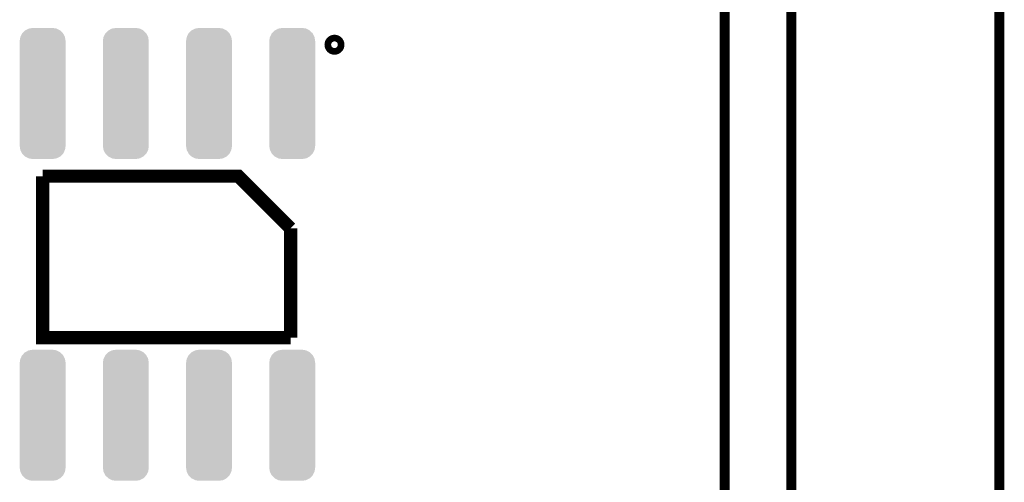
# Model space of a CAD drawing. Extents: x -1.3 to 24.2, y -3.9 to 53.4.
# Tile 34 of 35: x 9.2 to 24.2, y 32.7 to 39.7. Entities that reach past the tile are written whole.
import ezdxf

# ---------------------------------------------------------------- set-up
doc = ezdxf.new("R2010")
doc.units = 0
doc.layers.get('0').update_dxf_attribs({"linetype": 'CONTINUOUS'})
for name, color, linetype in [('CURRENT_16_CLICK_V100_GKO', 5, 'CONTINUOUS'), ('CURRENT_16_CLICK_V100_GTO', 14, 'CONTINUOUS'), ('CURRENT_16_CLICK_V100_GTS', 12, 'CONTINUOUS')]:
    doc.layers.add(name, color=color, linetype=linetype)

# ---------------------------------------------------------------- blocks, each defined once
blk = doc.blocks.new('CUSTOM_68')
for points in [[(-0.339698, 0.862946), (-0.31374, 0.91589), (0.340422, 0.862946), (0.313004, 0.91589)], [(-0.31374, 0.91589), (-0.31024, 0.919468), (0.313004, 0.91589), (0.31115, 0.919468)], [(-0.31024, 0.919468), (-0.269228, 0.96139), (0.31115, 0.919468), (0.268298, 0.96139)], [(-0.269228, 0.96139), (-0.264228, 0.96398), (0.268298, 0.96139), (0.26565, 0.96398)], [(-0.264228, 0.96398), (-0.212706, 0.990662), (0.26565, 0.96398), (0.211226, 0.990662)], [(-0.212706, 0.990662), (-0.20438, 0.992), (0.211226, 0.990662), (0.208496, 0.992)], [(-0.20438, 0.992), (-0.14986, 1.00076), (0.208496, 0.992), (0.14986, 1.00076)], [(-0.35052, 0.8001), (-0.34176, 0.858736), (0.35052, 0.8001), (0.3411, 0.858736)], [(-0.35052, -0.8001), (-0.35052, 0.8001), (0.35052, -0.8001), (0.35052, 0.8001)], [(-0.34176, 0.858736), (-0.339698, 0.862946), (0.3411, 0.858736), (0.340422, 0.862946)], [(-0.341098, -0.858736), (-0.35052, -0.8001), (0.34176, -0.858736), (0.35052, -0.8001)], [(-0.340422, -0.862946), (-0.341098, -0.858736), (0.339696, -0.862946), (0.34176, -0.858736)], [(-0.313002, -0.91589), (-0.340422, -0.862946), (0.31374, -0.91589), (0.339696, -0.862946)], [(-0.31115, -0.919468), (-0.313002, -0.91589), (0.310238, -0.919468), (0.31374, -0.91589)], [(-0.268296, -0.96139), (-0.31115, -0.919468), (0.269228, -0.96139), (0.310238, -0.919468)], [(-0.26565, -0.96398), (-0.268296, -0.96139), (0.264226, -0.96398), (0.269228, -0.96139)], [(-0.211224, -0.990662), (-0.26565, -0.96398), (0.212706, -0.990662), (0.264226, -0.96398)], [(-0.208496, -0.992), (-0.211224, -0.990662), (0.204378, -0.992), (0.212706, -0.990662)], [(-0.14986, -1.00076), (-0.208496, -0.992), (0.14986, -1.00076), (0.204378, -0.992)]]:
    blk.add_solid(points)

msp = doc.modelspace()

# ---------------------------------------------------------------- linework, layer by layer
at = {"layer": 'CURRENT_16_CLICK_V100_GKO', "const_width": 0.1524}
for points in [[(20.955, 24.80056), (20.955, 53.34)], [(19.939, 26.924), (19.939, 52.197)], [(24.13, -1.27), (24.13, 51.054)]]:
    msp.add_lwpolyline(points, dxfattribs=at)
at = {"layer": 'CURRENT_16_CLICK_V100_GTO', "const_width": 0.2032}
msp.add_lwpolyline([(13.92936, 39.3446, 1), (14.03096, 39.3446, 1)], format="xyb", close=True, dxfattribs=at)
for points in [[(9.525, 37.338), (12.51204, 37.338), (13.3096, 36.54044)], [(9.525, 37.338), (9.525, 34.8742), (13.3096, 34.8742)], [(13.3096, 34.8742), (13.3096, 36.54044)]]:
    msp.add_lwpolyline(points, dxfattribs=at)

# ---------------------------------------------------------------- block references
at = {"layer": 'CURRENT_16_CLICK_V100_GTS'}
for p in [(9.525, 38.60038), (10.795, 38.60038), (12.065, 38.60038), (13.335, 38.60038), (9.525, 33.68802), (10.795, 33.68802), (12.065, 33.68802), (13.335, 33.68802)]:
    msp.add_blockref('CUSTOM_68', p, dxfattribs=at)

doc.saveas('drawing.dxf')
